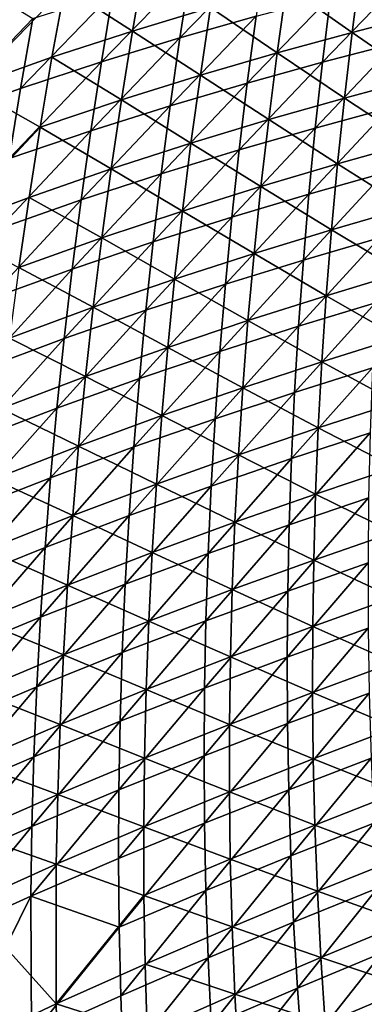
# Model space of a CAD drawing. Header units: metres. Extents: x -1 to 1402, y -1402 to 1.
# Tile 117 of 256: x 91 to 129, y -846 to -737. Entities that reach past the tile are written whole.
import ezdxf

# ---------------------------------------------------------------- set-up
doc = ezdxf.new("R2010")
doc.units = ezdxf.units.M

msp = doc.modelspace()

# ---------------------------------------------------------------- linework, layer by layer
at = {"layer": 'None0'}
for points in [[(88.104126, -729.069641, -59.32037), (85.038193, -744.671326, -59.282196), (95.574867, -733.746155, -86.790581)], [(108.240921, -739.279724, -142.800064), (117.699272, -729.56543, -170.532364), (116.63652, -736.906372, -170.505981)], [(108.240921, -739.279724, -142.800064), (109.399361, -731.819275, -142.823044), (117.699272, -729.56543, -170.532364)], [(95.574867, -733.746155, -86.790581), (103.032051, -738.535767, -114.328415), (104.339249, -730.974854, -114.358795)], [(104.339249, -730.974854, -114.358795), (103.032051, -738.535767, -114.328415), (111.62635, -735.942261, -141.965866)], [(128.124756, -731.473816, -197.486679), (119.983597, -733.603333, -169.686249), (127.193344, -738.692383, -197.446152)], [(135.236023, -736.612488, -225.317642), (128.124756, -731.473816, -197.486679), (127.193344, -738.692383, -197.446152)], [(81.547371, -748.130066, -60.175781), (84.498627, -732.486694, -60.190365), (92.061409, -737.13916, -87.650429)], [(99.609642, -741.909973, -115.17923), (100.861603, -734.327881, -115.197845), (109.399361, -731.819275, -142.823044)], [(99.609642, -741.909973, -115.17923), (109.399361, -731.819275, -142.823044), (108.240921, -739.279724, -142.800064)], [(85.038193, -744.671326, -59.282196), (94.175934, -741.430603, -86.765419), (95.574867, -733.746155, -86.790581)], [(95.574867, -733.746155, -86.790581), (94.175934, -741.430603, -86.765419), (103.032051, -738.535767, -114.328415)], [(118.955017, -740.939331, -169.648148), (119.983597, -733.603333, -169.686249), (111.62635, -735.942261, -141.965866)], [(127.193344, -738.692383, -197.446152), (119.983597, -733.603333, -169.686249), (118.955017, -740.939331, -169.648148)], [(123.938141, -741.98175, -198.26358), (124.816887, -734.74469, -198.292282), (132.801559, -732.749878, -226.151535)], [(123.938141, -741.98175, -198.26358), (132.801559, -732.749878, -226.151535), (132.020309, -739.870605, -226.121307)], [(90.718651, -744.845032, -87.637047), (100.861603, -734.327881, -115.197845), (99.609642, -741.909973, -115.17923)], [(90.718651, -744.845032, -87.637047), (92.061409, -737.13916, -87.650429), (100.861603, -734.327881, -115.197845)], [(115.661346, -744.262146, -170.479752), (124.816887, -734.74469, -198.292282), (123.938141, -741.98175, -198.26358)], [(115.661346, -744.262146, -170.479752), (116.63652, -736.906372, -170.505981), (124.816887, -734.74469, -198.292282)], [(111.62635, -735.942261, -141.965866), (103.032051, -738.535767, -114.328415), (110.502228, -743.39801, -141.931152)], [(110.502228, -743.39801, -141.931152), (118.955017, -740.939331, -169.648148), (111.62635, -735.942261, -141.965866)], [(107.170967, -746.756287, -142.777222), (108.240921, -739.279724, -142.800064), (116.63652, -736.906372, -170.505981)], [(107.170967, -746.756287, -142.777222), (116.63652, -736.906372, -170.505981), (115.661346, -744.262146, -170.479752)], [(135.236023, -736.612488, -225.317642), (127.193344, -738.692383, -197.446152), (134.489609, -743.726563, -225.275726)], [(90.718651, -744.845032, -87.637047), (81.547371, -748.130066, -60.175781), (92.061409, -737.13916, -87.650429)], [(94.175934, -741.430603, -86.765419), (101.81459, -746.113586, -114.29805), (103.032051, -738.535767, -114.328415)], [(103.032051, -738.535767, -114.328415), (101.81459, -746.113586, -114.29805), (110.502228, -743.39801, -141.931152)], [(127.193344, -738.692383, -197.446152), (118.955017, -740.939331, -169.648148), (126.349655, -745.922974, -197.405731)], [(134.489609, -743.726563, -225.275726), (127.193344, -738.692383, -197.446152), (126.349655, -745.922974, -197.405731)], [(98.447174, -749.509277, -115.160713), (108.240921, -739.279724, -142.800064), (107.170967, -746.756287, -142.777222)], [(98.447174, -749.509277, -115.160713), (99.609642, -741.909973, -115.17923), (108.240921, -739.279724, -142.800064)], [(123.146896, -749.230713, -198.235062), (132.020309, -739.870605, -226.121307), (131.325653, -747.001587, -226.091248)], [(123.146896, -749.230713, -198.235062), (123.938141, -741.98175, -198.26358), (132.020309, -739.870605, -226.121307)], [(118.955017, -740.939331, -169.648148), (110.502228, -743.39801, -141.931152), (118.015114, -748.288818, -169.610138)], [(126.349655, -745.922974, -197.405731), (118.955017, -740.939331, -169.648148), (118.015114, -748.288818, -169.610138)], [(85.038193, -744.671326, -59.282196), (92.867859, -749.132751, -86.74025), (94.175934, -741.430603, -86.765419)], [(89.466492, -752.56897, -87.623749), (90.718651, -744.845032, -87.637047), (99.609642, -741.909973, -115.17923)], [(89.466492, -752.56897, -87.623749), (99.609642, -741.909973, -115.17923), (98.447174, -749.509277, -115.160713)], [(92.867859, -749.132751, -86.74025), (101.81459, -746.113586, -114.29805), (94.175934, -741.430603, -86.765419)], [(114.774597, -751.631226, -170.453674), (115.661346, -744.262146, -170.479752), (123.938141, -741.98175, -198.26358)], [(114.774597, -751.631226, -170.453674), (123.938141, -741.98175, -198.26358), (123.146896, -749.230713, -198.235062)], [(110.502228, -743.39801, -141.931152), (101.81459, -746.113586, -114.29805), (109.467789, -750.86853, -141.896484)], [(118.015114, -748.288818, -169.610138), (110.502228, -743.39801, -141.931152), (109.467789, -750.86853, -141.896484)], [(106.190445, -754.247375, -142.754517), (115.661346, -744.262146, -170.479752), (114.774597, -751.631226, -170.453674)], [(106.190445, -754.247375, -142.754517), (107.170967, -746.756287, -142.777222), (115.661346, -744.262146, -170.479752)], [(133.83078, -750.850098, -225.233948), (134.489609, -743.726563, -225.275726), (126.349655, -745.922974, -197.405731)], [(81.547371, -748.130066, -60.175781), (90.718651, -744.845032, -87.637047), (89.466492, -752.56897, -87.623749)], [(85.038193, -744.671326, -59.282196), (82.340744, -760.345886, -59.243969), (92.867859, -749.132751, -86.74025)], [(101.81459, -746.113586, -114.29805), (92.867859, -749.132751, -86.74025), (100.687912, -753.707275, -114.2677)], [(97.375206, -757.124207, -115.142303), (98.447174, -749.509277, -115.160713), (107.170967, -746.756287, -142.777222)], [(97.375206, -757.124207, -115.142303), (107.170967, -746.756287, -142.777222), (106.190445, -754.247375, -142.754517)], [(109.467789, -750.86853, -141.896484), (101.81459, -746.113586, -114.29805), (100.687912, -753.707275, -114.2677)], [(126.349655, -745.922974, -197.405731), (118.015114, -748.288818, -169.610138), (125.594528, -753.164673, -197.365433)], [(126.349655, -745.922974, -197.405731), (125.594528, -753.164673, -197.365433), (133.83078, -750.850098, -225.233948)], [(122.443916, -756.490112, -198.206726), (123.146896, -749.230713, -198.235062), (131.325653, -747.001587, -226.091248)], [(122.443916, -756.490112, -198.206726), (131.325653, -747.001587, -226.091248), (130.718292, -754.141479, -226.061386)], [(117.164795, -755.650818, -169.57222), (118.015114, -748.288818, -169.610138), (109.467789, -750.86853, -141.896484)], [(125.594528, -753.164673, -197.365433), (118.015114, -748.288818, -169.610138), (117.164795, -755.650818, -169.57222)], [(92.867859, -749.132751, -86.74025), (82.340744, -760.345886, -59.243969), (91.651756, -756.851563, -86.715073)], [(88.306007, -760.309326, -87.610535), (98.447174, -749.509277, -115.160713), (97.375206, -757.124207, -115.142303)], [(88.306007, -760.309326, -87.610535), (89.466492, -752.56897, -87.623749), (98.447174, -749.509277, -115.160713)], [(100.687912, -753.707275, -114.2677), (92.867859, -749.132751, -86.74025), (91.651756, -756.851563, -86.715073)], [(113.977135, -759.012085, -170.427765), (123.146896, -749.230713, -198.235062), (122.443916, -756.490112, -198.206726)], [(113.977135, -759.012085, -170.427765), (114.774597, -751.631226, -170.453674), (123.146896, -749.230713, -198.235062)], [(108.52401, -758.352905, -141.861908), (109.467789, -750.86853, -141.896484), (100.687912, -753.707275, -114.2677)], [(117.164795, -755.650818, -169.57222), (109.467789, -750.86853, -141.896484), (108.52401, -758.352905, -141.861908)], [(125.594528, -753.164673, -197.365433), (133.260269, -757.982239, -225.192322), (133.83078, -750.850098, -225.233948)], [(105.300278, -761.751526, -142.731964), (106.190445, -754.247375, -142.754517), (114.774597, -751.631226, -170.453674)], [(105.300278, -761.751526, -142.731964), (114.774597, -751.631226, -170.453674), (113.977135, -759.012085, -170.427765)], [(124.92878, -760.416504, -197.325256), (125.594528, -753.164673, -197.365433), (117.164795, -755.650818, -169.57222)], [(133.260269, -757.982239, -225.192322), (125.594528, -753.164673, -197.365433), (124.92878, -760.416504, -197.325256)], [(99.653046, -761.315796, -114.237381), (100.687912, -753.707275, -114.2677), (91.651756, -756.851563, -86.715073)], [(96.394745, -764.753174, -115.124008), (106.190445, -754.247375, -142.754517), (105.300278, -761.751526, -142.731964)], [(96.394745, -764.753174, -115.124008), (97.375206, -757.124207, -115.142303), (106.190445, -754.247375, -142.754517)], [(108.52401, -758.352905, -141.861908), (100.687912, -753.707275, -114.2677), (99.653046, -761.315796, -114.237381)], [(121.829964, -763.758484, -198.178589), (130.718292, -754.141479, -226.061386), (130.198898, -761.28894, -226.031738)], [(121.829964, -763.758484, -198.178589), (122.443916, -756.490112, -198.206726), (130.718292, -754.141479, -226.061386)], [(116.404953, -763.024414, -169.534424), (117.164795, -755.650818, -169.57222), (108.52401, -758.352905, -141.861908)], [(113.269814, -766.40332, -170.402039), (113.977135, -759.012085, -170.427765), (122.443916, -756.490112, -198.206726)], [(113.269814, -766.40332, -170.402039), (122.443916, -756.490112, -198.206726), (121.829964, -763.758484, -198.178589)], [(124.92878, -760.416504, -197.325256), (117.164795, -755.650818, -169.57222), (116.404953, -763.024414, -169.534424)], [(91.651756, -756.851563, -86.715073), (82.340744, -760.345886, -59.243969), (90.528725, -764.585999, -86.689911)], [(87.238281, -768.064514, -87.597412), (88.306007, -760.309326, -87.610535), (97.375206, -757.124207, -115.142303)], [(87.238281, -768.064514, -87.597412), (97.375206, -757.124207, -115.142303), (96.394745, -764.753174, -115.124008)], [(91.651756, -756.851563, -86.715073), (90.528725, -764.585999, -86.689911), (99.653046, -761.315796, -114.237381)], [(107.671867, -765.850037, -141.827408), (108.52401, -758.352905, -141.861908), (99.653046, -761.315796, -114.237381)], [(116.404953, -763.024414, -169.534424), (108.52401, -758.352905, -141.861908), (107.671867, -765.850037, -141.827408)], [(132.778824, -765.121887, -225.150864), (133.260269, -757.982239, -225.192322), (124.92878, -760.416504, -197.325256)], [(104.501411, -769.267212, -142.709564), (113.977135, -759.012085, -170.427765), (113.269814, -766.40332, -170.402039)], [(104.501411, -769.267212, -142.709564), (105.300278, -761.751526, -142.731964), (113.977135, -759.012085, -170.427765)], [(124.353241, -767.677368, -197.285248), (124.92878, -760.416504, -197.325256), (116.404953, -763.024414, -169.534424)], [(132.778824, -765.121887, -225.150864), (124.92878, -760.416504, -197.325256), (124.353241, -767.677368, -197.285248)], [(90.528725, -764.585999, -86.689911), (98.711037, -768.93811, -114.207115), (99.653046, -761.315796, -114.237381)], [(95.506805, -772.394714, -115.105827), (96.394745, -764.753174, -115.124008), (105.300278, -761.751526, -142.731964)], [(95.506805, -772.394714, -115.105827), (105.300278, -761.751526, -142.731964), (104.501411, -769.267212, -142.709564)], [(99.653046, -761.315796, -114.237381), (98.711037, -768.93811, -114.207115), (107.671867, -765.850037, -141.827408)], [(121.305809, -771.034546, -198.150635), (121.829964, -763.758484, -198.178589), (130.198898, -761.28894, -226.031738)], [(121.305809, -771.034546, -198.150635), (130.198898, -761.28894, -226.031738), (129.768158, -768.442627, -226.002289)], [(115.736496, -770.408447, -169.496765), (116.404953, -763.024414, -169.534424), (107.671867, -765.850037, -141.827408)], [(124.353241, -767.677368, -197.285248), (116.404953, -763.024414, -169.534424), (115.736496, -770.408447, -169.496765)], [(112.653481, -773.803467, -170.376511), (121.829964, -763.758484, -198.178589), (121.305809, -771.034546, -198.150635)], [(112.653481, -773.803467, -170.376511), (113.269814, -766.40332, -170.402039), (121.829964, -763.758484, -198.178589)], [(86.264389, -775.832886, -87.584381), (96.394745, -764.753174, -115.124008), (95.506805, -772.394714, -115.105827)], [(86.264389, -775.832886, -87.584381), (87.238281, -768.064514, -87.597412), (96.394745, -764.753174, -115.124008)], [(98.711037, -768.93811, -114.207115), (90.528725, -764.585999, -86.689911), (89.499855, -772.334961, -86.66478)], [(132.387207, -772.267944, -225.109589), (132.778824, -765.121887, -225.150864), (124.353241, -767.677368, -197.285248)], [(98.711037, -768.93811, -114.207115), (106.912346, -773.358887, -141.793015), (107.671867, -765.850037, -141.827408)], [(107.671867, -765.850037, -141.827408), (106.912346, -773.358887, -141.793015), (115.736496, -770.408447, -169.496765)], [(103.794777, -776.792969, -142.687317), (104.501411, -769.267212, -142.709564), (113.269814, -766.40332, -170.402039)], [(103.794777, -776.792969, -142.687317), (113.269814, -766.40332, -170.402039), (112.653481, -773.803467, -170.376511)], [(123.868752, -774.946167, -197.245407), (124.353241, -767.677368, -197.285248), (115.736496, -770.408447, -169.496765)], [(120.872223, -778.316711, -198.12291), (129.768158, -768.442627, -226.002289), (129.426727, -775.601074, -225.973068)], [(120.872223, -778.316711, -198.12291), (121.305809, -771.034546, -198.150635), (129.768158, -768.442627, -226.002289)], [(132.387207, -772.267944, -225.109589), (124.353241, -767.677368, -197.285248), (123.868752, -774.946167, -197.245407)], [(97.86293, -776.57312, -114.17691), (98.711037, -768.93811, -114.207115), (89.499855, -772.334961, -86.66478)], [(94.712402, -780.04718, -115.087776), (104.501411, -769.267212, -142.709564), (103.794777, -776.792969, -142.687317)], [(94.712402, -780.04718, -115.087776), (95.506805, -772.394714, -115.105827), (104.501411, -769.267212, -142.709564)], [(106.912346, -773.358887, -141.793015), (98.711037, -768.93811, -114.207115), (97.86293, -776.57312, -114.17691)], [(106.912346, -773.358887, -141.793015), (115.160362, -777.801758, -169.459259), (115.736496, -770.408447, -169.496765)], [(115.736496, -770.408447, -169.496765), (115.160362, -777.801758, -169.459259), (123.868752, -774.946167, -197.245407)], [(112.12899, -781.21106, -170.351166), (112.653481, -773.803467, -170.376511), (121.305809, -771.034546, -198.150635)], [(112.12899, -781.21106, -170.351166), (121.305809, -771.034546, -198.150635), (120.872223, -778.316711, -198.12291)], [(85.385399, -783.612854, -87.571442), (86.264389, -775.832886, -87.584381), (95.506805, -772.394714, -115.105827)], [(85.385399, -783.612854, -87.571442), (95.506805, -772.394714, -115.105827), (94.712402, -780.04718, -115.087776)], [(89.499855, -772.334961, -86.66478), (88.566277, -780.097412, -86.639679), (97.86293, -776.57312, -114.17691)], [(132.086166, -779.419189, -225.068512), (132.387207, -772.267944, -225.109589), (123.868752, -774.946167, -197.245407)], [(106.246452, -780.878174, -141.758743), (106.912346, -773.358887, -141.793015), (97.86293, -776.57312, -114.17691)], [(103.181305, -784.327271, -142.665253), (112.653481, -773.803467, -170.376511), (112.12899, -781.21106, -170.351166)], [(103.181305, -784.327271, -142.665253), (103.794777, -776.792969, -142.687317), (112.653481, -773.803467, -170.376511)], [(115.160362, -777.801758, -169.459259), (106.912346, -773.358887, -141.793015), (106.246452, -780.878174, -141.758743)], [(115.160362, -777.801758, -169.459259), (123.476158, -782.221619, -197.205765), (123.868752, -774.946167, -197.245407)], [(123.868752, -774.946167, -197.245407), (123.476158, -782.221619, -197.205765), (132.086166, -779.419189, -225.068512)], [(129.426727, -775.601074, -225.973068), (129.175293, -782.763, -225.944077), (120.529976, -785.603699, -198.095413)], [(120.529976, -785.603699, -198.095413), (120.872223, -778.316711, -198.12291), (129.426727, -775.601074, -225.973068)], [(88.566277, -780.097412, -86.639679), (97.109818, -784.219543, -114.146782), (97.86293, -776.57312, -114.17691)], [(94.012527, -787.709045, -115.069862), (94.712402, -780.04718, -115.087776), (103.794777, -776.792969, -142.687317)], [(94.012527, -787.709045, -115.069862), (103.794777, -776.792969, -142.687317), (103.181305, -784.327271, -142.665253)], [(97.86293, -776.57312, -114.17691), (97.109818, -784.219543, -114.146782), (106.246452, -780.878174, -141.758743)], [(114.677467, -785.203064, -169.421921), (115.160362, -777.801758, -169.459259), (106.246452, -780.878174, -141.758743)], [(123.476158, -782.221619, -197.205765), (115.160362, -777.801758, -169.459259), (114.677467, -785.203064, -169.421921)], [(111.697197, -788.624634, -170.326035), (120.872223, -778.316711, -198.12291), (120.529976, -785.603699, -198.095413)], [(111.697197, -788.624634, -170.326035), (112.12899, -781.21106, -170.351166), (120.872223, -778.316711, -198.12291)], [(84.602394, -791.402893, -87.558617), (94.712402, -780.04718, -115.087776), (94.012527, -787.709045, -115.069862)], [(84.602394, -791.402893, -87.558617), (85.385399, -783.612854, -87.571442), (94.712402, -780.04718, -115.087776)], [(88.566277, -780.097412, -86.639679), (87.729118, -787.871887, -86.614632), (97.109818, -784.219543, -114.146782)], [(123.476158, -782.221619, -197.205765), (131.87645, -786.574524, -225.027679), (132.086166, -779.419189, -225.068512)], [(97.109818, -784.219543, -114.146782), (105.675179, -788.406616, -141.724609), (106.246452, -780.878174, -141.758743)], [(102.661934, -791.86853, -142.643372), (103.181305, -784.327271, -142.665253), (112.12899, -781.21106, -170.351166)], [(102.661934, -791.86853, -142.643372), (112.12899, -781.21106, -170.351166), (111.697197, -788.624634, -170.326035)], [(106.246452, -780.878174, -141.758743), (105.675179, -788.406616, -141.724609), (114.677467, -785.203064, -169.421921)], [(123.1763, -789.502563, -197.166321), (123.476158, -782.221619, -197.205765), (114.677467, -785.203064, -169.421921)], [(131.87645, -786.574524, -225.027679), (123.476158, -782.221619, -197.205765), (123.1763, -789.502563, -197.166321)], [(129.175293, -782.763, -225.944077), (120.279823, -792.894043, -198.068146), (120.529976, -785.603699, -198.095413)], [(129.175293, -782.763, -225.944077), (129.014542, -789.927002, -225.915344), (120.279823, -792.894043, -198.068146)], [(87.729118, -787.871887, -86.614632), (96.452774, -791.876099, -114.116745), (97.109818, -784.219543, -114.146782)], [(93.408211, -795.378784, -115.052094), (103.181305, -784.327271, -142.665253), (102.661934, -791.86853, -142.643372)], [(93.408211, -795.378784, -115.052094), (94.012527, -787.709045, -115.069862), (103.181305, -784.327271, -142.665253)], [(97.109818, -784.219543, -114.146782), (96.452774, -791.876099, -114.116745), (105.675179, -788.406616, -141.724609)], [(105.675179, -788.406616, -141.724609), (114.288742, -792.611145, -169.384781), (114.677467, -785.203064, -169.421921)], [(120.529976, -785.603699, -198.095413), (120.279823, -792.894043, -198.068146), (111.358963, -796.042786, -170.301132)], [(111.358963, -796.042786, -170.301132), (111.697197, -788.624634, -170.326035), (120.529976, -785.603699, -198.095413)], [(114.677467, -785.203064, -169.421921), (114.288742, -792.611145, -169.384781), (123.1763, -789.502563, -197.166321)], [(131.75882, -793.732727, -224.987076), (131.87645, -786.574524, -225.027679), (123.1763, -789.502563, -197.166321)], [(83.916451, -799.201355, -87.545898), (84.602394, -791.402893, -87.558617), (94.012527, -787.709045, -115.069862)], [(83.916451, -799.201355, -87.545898), (94.012527, -787.709045, -115.069862), (93.408211, -795.378784, -115.052094)], [(87.729118, -787.871887, -86.614632), (86.98954, -795.657166, -86.589645), (96.452774, -791.876099, -114.116745)], [(96.452774, -791.876099, -114.116745), (105.199554, -795.942993, -141.690628), (105.675179, -788.406616, -141.724609)], [(102.237595, -799.415344, -142.621674), (111.697197, -788.624634, -170.326035), (111.358963, -796.042786, -170.301132)], [(102.237595, -799.415344, -142.621674), (102.661934, -791.86853, -142.643372), (111.697197, -788.624634, -170.326035)], [(105.675179, -788.406616, -141.724609), (105.199554, -795.942993, -141.690628), (114.288742, -792.611145, -169.384781)], [(114.288742, -792.611145, -169.384781), (122.970024, -796.78772, -197.127121), (123.1763, -789.502563, -197.166321)], [(129.014542, -789.927002, -225.915344), (128.945145, -797.091736, -225.886871), (120.122536, -800.18634, -198.041138)], [(129.014542, -789.927002, -225.915344), (120.122536, -800.18634, -198.041138), (120.279823, -792.894043, -198.068146)], [(123.1763, -789.502563, -197.166321), (122.970024, -796.78772, -197.127121), (131.75882, -793.732727, -224.987076)], [(86.98954, -795.657166, -86.589645), (95.892876, -799.541443, -114.086815), (96.452774, -791.876099, -114.116745)], [(92.900444, -803.05481, -115.03447), (93.408211, -795.378784, -115.052094), (102.661934, -791.86853, -142.643372)], [(92.900444, -803.05481, -115.03447), (102.661934, -791.86853, -142.643372), (102.237595, -799.415344, -142.621674)], [(96.452774, -791.876099, -114.116745), (95.892876, -799.541443, -114.086815), (105.199554, -795.942993, -141.690628)], [(105.199554, -795.942993, -141.690628), (113.995117, -800.024719, -169.347839), (114.288742, -792.611145, -169.384781)], [(120.279823, -792.894043, -198.068146), (111.115128, -803.463928, -170.276443), (111.358963, -796.042786, -170.301132)], [(120.279823, -792.894043, -198.068146), (120.122536, -800.18634, -198.041138), (111.115128, -803.463928, -170.276443)], [(114.288742, -792.611145, -169.384781), (113.995117, -800.024719, -169.347839), (122.970024, -796.78772, -197.127121)], [(122.970024, -796.78772, -197.127121), (131.734039, -800.892578, -224.946747), (131.75882, -793.732727, -224.987076)], [(83.328636, -807.006653, -87.533295), (93.408211, -795.378784, -115.052094), (92.900444, -803.05481, -115.03447)], [(83.328636, -807.006653, -87.533295), (83.916451, -799.201355, -87.545898), (93.408211, -795.378784, -115.052094)], [(86.98954, -795.657166, -86.589645), (86.348679, -803.451904, -86.564728), (95.892876, -799.541443, -114.086815)], [(95.892876, -799.541443, -114.086815), (104.820572, -803.485962, -141.656815), (105.199554, -795.942993, -141.690628)], [(111.358963, -796.042786, -170.301132), (111.115128, -803.463928, -170.276443), (101.909225, -806.966125, -142.600174)], [(101.909225, -806.966125, -142.600174), (102.237595, -799.415344, -142.621674), (111.358963, -796.042786, -170.301132)], [(105.199554, -795.942993, -141.690628), (104.820572, -803.485962, -141.656815), (113.995117, -800.024719, -169.347839)], [(113.995117, -800.024719, -169.347839), (122.858162, -804.075989, -197.088165), (122.970024, -796.78772, -197.127121)], [(128.945145, -797.091736, -225.886871), (120.058891, -807.479187, -198.014374), (120.122536, -800.18634, -198.041138)], [(120.058891, -807.479187, -198.014374), (128.945145, -797.091736, -225.886871), (128.967789, -804.255859, -225.858658)], [(122.970024, -796.78772, -197.127121), (122.858162, -804.075989, -197.088165), (131.734039, -800.892578, -224.946747)], [(86.348679, -803.451904, -86.564728), (95.431213, -807.214294, -114.057007), (95.892876, -799.541443, -114.086815)], [(92.49025, -810.735535, -115.016998), (102.237595, -799.415344, -142.621674), (101.909225, -806.966125, -142.600174)], [(92.49025, -810.735535, -115.016998), (92.900444, -803.05481, -115.03447), (102.237595, -799.415344, -142.621674)], [(95.892876, -799.541443, -114.086815), (95.431213, -807.214294, -114.057007), (104.820572, -803.485962, -141.656815)], [(104.820572, -803.485962, -141.656815), (113.797516, -807.442627, -169.311127), (113.995117, -800.024719, -169.347839)], [(120.122536, -800.18634, -198.041138), (120.058891, -807.479187, -198.014374), (110.966553, -810.886658, -170.252014)], [(120.122536, -800.18634, -198.041138), (110.966553, -810.886658, -170.252014), (111.115128, -803.463928, -170.276443)], [(113.995117, -800.024719, -169.347839), (113.797516, -807.442627, -169.311127), (122.858162, -804.075989, -197.088165)], [(122.858162, -804.075989, -197.088165), (131.802841, -808.052979, -224.906693), (131.734039, -800.892578, -224.946747)], [(82.840034, -814.8172, -87.520805), (83.328636, -807.006653, -87.533295), (92.900444, -803.05481, -115.03447)], [(82.840034, -814.8172, -87.520805), (92.900444, -803.05481, -115.03447), (92.49025, -810.735535, -115.016998)], [(86.348679, -803.451904, -86.564728), (85.807686, -811.254639, -86.539909), (95.431213, -807.214294, -114.057007)], [(95.431213, -807.214294, -114.057007), (104.539246, -811.034241, -141.623184), (104.820572, -803.485962, -141.656815)], [(111.115128, -803.463928, -170.276443), (101.677765, -814.519409, -142.578888), (101.909225, -806.966125, -142.600174)], [(111.115128, -803.463928, -170.276443), (110.966553, -810.886658, -170.252014), (101.677765, -814.519409, -142.578888)], [(104.820572, -803.485962, -141.656815), (104.539246, -811.034241, -141.623184), (113.797516, -807.442627, -169.311127)], [(113.797516, -807.442627, -169.311127), (122.841568, -811.366089, -197.049469), (122.858162, -804.075989, -197.088165)], [(122.858162, -804.075989, -197.088165), (122.841568, -811.366089, -197.049469), (131.802841, -808.052979, -224.906693)], [(120.089645, -814.771179, -197.987885), (120.058891, -807.479187, -198.014374), (128.967789, -804.255859, -225.858658)], [(120.089645, -814.771179, -197.987885), (128.967789, -804.255859, -225.858658), (129.08313, -811.41803, -225.830734)], [(85.807686, -811.254639, -86.539909), (95.068863, -814.89325, -114.027336), (95.431213, -807.214294, -114.057007)], [(101.909225, -806.966125, -142.600174), (101.677765, -814.519409, -142.578888), (92.178635, -818.419495, -114.999695)], [(92.178635, -818.419495, -114.999695), (92.49025, -810.735535, -115.016998), (101.909225, -806.966125, -142.600174)], [(95.431213, -807.214294, -114.057007), (95.068863, -814.89325, -114.027336), (104.539246, -811.034241, -141.623184)], [(104.539246, -811.034241, -141.623184), (113.696869, -814.863586, -169.274643), (113.797516, -807.442627, -169.311127)], [(120.058891, -807.479187, -198.014374), (110.914093, -818.309509, -170.227814), (110.966553, -810.886658, -170.252014)], [(110.914093, -818.309509, -170.227814), (120.058891, -807.479187, -198.014374), (120.089645, -814.771179, -197.987885)], [(113.797516, -807.442627, -169.311127), (113.696869, -814.863586, -169.274643), (122.841568, -811.366089, -197.049469)], [(122.841568, -811.366089, -197.049469), (131.965988, -815.212769, -224.866959), (131.802841, -808.052979, -224.906693)], [(82.451714, -822.631348, -87.508446), (92.49025, -810.735535, -115.016998), (92.178635, -818.419495, -114.999695)], [(82.451714, -822.631348, -87.508446), (82.840034, -814.8172, -87.520805), (92.49025, -810.735535, -115.016998)], [(85.807686, -811.254639, -86.539909), (85.367714, -819.064148, -86.51519), (95.068863, -814.89325, -114.027336)], [(95.068863, -814.89325, -114.027336), (104.356583, -818.586609, -141.589767), (104.539246, -811.034241, -141.623184)], [(110.966553, -810.886658, -170.252014), (110.914093, -818.309509, -170.227814), (101.544144, -822.073669, -142.557816)], [(110.966553, -810.886658, -170.252014), (101.544144, -822.073669, -142.557816), (101.677765, -814.519409, -142.578888)], [(104.539246, -811.034241, -141.623184), (104.356583, -818.586609, -141.589767), (113.696869, -814.863586, -169.274643)], [(113.696869, -814.863586, -169.274643), (122.921082, -818.656799, -197.011063), (122.841568, -811.366089, -197.049469)], [(120.215569, -822.060852, -197.961685), (120.089645, -814.771179, -197.987885), (129.08313, -811.41803, -225.830734)], [(129.08313, -811.41803, -225.830734), (129.291855, -818.576782, -225.803116), (120.215569, -822.060852, -197.961685)], [(122.841568, -811.366089, -197.049469), (122.921082, -818.656799, -197.011063), (131.965988, -815.212769, -224.866959)], [(85.367714, -819.064148, -86.51519), (94.8069, -822.577148, -113.997826), (95.068863, -814.89325, -114.027336)], [(101.677765, -814.519409, -142.578888), (91.966606, -826.105042, -114.982559), (92.178635, -818.419495, -114.999695)], [(101.677765, -814.519409, -142.578888), (101.544144, -822.073669, -142.557816), (91.966606, -826.105042, -114.982559)], [(95.068863, -814.89325, -114.027336), (94.8069, -822.577148, -113.997826), (104.356583, -818.586609, -141.589767)], [(104.356583, -818.586609, -141.589767), (113.694107, -822.286316, -169.238434), (113.696869, -814.863586, -169.274643)], [(110.958595, -825.731018, -170.203888), (110.914093, -818.309509, -170.227814), (120.089645, -814.771179, -197.987885)], [(110.958595, -825.731018, -170.203888), (120.089645, -814.771179, -197.987885), (120.215569, -822.060852, -197.961685)], [(113.696869, -814.863586, -169.274643), (113.694107, -822.286316, -169.238434), (122.921082, -818.656799, -197.011063)], [(122.921082, -818.656799, -197.011063), (132.224228, -822.370667, -224.827545), (131.965988, -815.212769, -224.866959)], [(110.914093, -818.309509, -170.227814), (101.5093, -829.62738, -142.536972), (101.544144, -822.073669, -142.557816)], [(101.5093, -829.62738, -142.536972), (110.914093, -818.309509, -170.227814), (110.958595, -825.731018, -170.203888)], [(92.178635, -818.419495, -114.999695), (91.966606, -826.105042, -114.982559), (82.164764, -830.447571, -87.496208)], [(82.164764, -830.447571, -87.496208), (82.451714, -822.631348, -87.508446), (92.178635, -818.419495, -114.999695)], [(85.367714, -819.064148, -86.51519), (85.029907, -826.878967, -86.490585), (94.8069, -822.577148, -113.997826)], [(94.8069, -822.577148, -113.997826), (104.27359, -826.141785, -141.556564), (104.356583, -818.586609, -141.589767)], [(104.356583, -818.586609, -141.589767), (104.27359, -826.141785, -141.556564), (113.694107, -822.286316, -169.238434)], [(113.694107, -822.286316, -169.238434), (123.097527, -825.94696, -196.972961), (122.921082, -818.656799, -197.011063)], [(129.291855, -818.576782, -225.803116), (120.437431, -829.346863, -197.93576), (120.215569, -822.060852, -197.961685)], [(129.291855, -818.576782, -225.803116), (129.59465, -825.730835, -225.775787), (120.437431, -829.346863, -197.93576)], [(122.921082, -818.656799, -197.011063), (123.097527, -825.94696, -196.972961), (132.224228, -822.370667, -224.827545)], [(85.029907, -826.878967, -86.490585), (94.646423, -830.264526, -113.968475), (94.8069, -822.577148, -113.997826)], [(101.544144, -822.073669, -142.557816), (101.5093, -829.62738, -142.536972), (91.855171, -833.790649, -114.965607)], [(101.544144, -822.073669, -142.557816), (91.855171, -833.790649, -114.965607), (91.966606, -826.105042, -114.982559)], [(94.8069, -822.577148, -113.997826), (94.646423, -830.264526, -113.968475), (104.27359, -826.141785, -141.556564)], [(104.27359, -826.141785, -141.556564), (113.790138, -829.709534, -169.202515), (113.694107, -822.286316, -169.238434)], [(111.100922, -833.14978, -170.180222), (110.958595, -825.731018, -170.203888), (120.215569, -822.060852, -197.961685)], [(120.215569, -822.060852, -197.961685), (120.437431, -829.346863, -197.93576), (111.100922, -833.14978, -170.180222)], [(113.694107, -822.286316, -169.238434), (113.790138, -829.709534, -169.202515), (123.097527, -825.94696, -196.972961)], [(123.097527, -825.94696, -196.972961), (132.578247, -829.52533, -224.788467), (132.224228, -822.370667, -224.827545)], [(101.574165, -837.179077, -142.516357), (101.5093, -829.62738, -142.536972), (110.958595, -825.731018, -170.203888)], [(101.574165, -837.179077, -142.516357), (110.958595, -825.731018, -170.203888), (111.100922, -833.14978, -170.180222)], [(129.59465, -825.730835, -225.775787), (120.755997, -836.627686, -197.910156), (120.437431, -829.346863, -197.93576)], [(129.59465, -825.730835, -225.775787), (129.992188, -832.878784, -225.748795), (120.755997, -836.627686, -197.910156)], [(91.966606, -826.105042, -114.982559), (81.980247, -838.26416, -87.484108), (82.164764, -830.447571, -87.496208)], [(91.966606, -826.105042, -114.982559), (91.855171, -833.790649, -114.965607), (81.980247, -838.26416, -87.484108)], [(85.029907, -826.878967, -86.490585), (84.79541, -834.697876, -86.46611), (94.646423, -830.264526, -113.968475)], [(94.646423, -830.264526, -113.968475), (104.29126, -833.698364, -141.523605), (104.27359, -826.141785, -141.556564)], [(104.27359, -826.141785, -141.556564), (104.29126, -833.698364, -141.523605), (113.790138, -829.709534, -169.202515)], [(113.790138, -829.709534, -169.202515), (123.371704, -833.235046, -196.935196), (123.097527, -825.94696, -196.972961)], [(123.097527, -825.94696, -196.972961), (123.371704, -833.235046, -196.935196), (132.578247, -829.52533, -224.788467)], [(84.79541, -834.697876, -86.46611), (94.63414, -845.644165, -113.910347), (94.646423, -830.264526, -113.968475)], [(101.5093, -829.62738, -142.536972), (101.574165, -837.179077, -142.516357), (91.855171, -833.790649, -114.965607)], [(94.646423, -830.264526, -113.968475), (94.63414, -845.644165, -113.910347), (104.29126, -833.698364, -141.523605)], [(104.29126, -833.698364, -141.523605), (113.985847, -837.131775, -169.166885), (113.790138, -829.709534, -169.202515)], [(120.437431, -829.346863, -197.93576), (111.341927, -840.56427, -170.156845), (111.100922, -833.14978, -170.180222)], [(120.437431, -829.346863, -197.93576), (120.755997, -836.627686, -197.910156), (111.341927, -840.56427, -170.156845)], [(113.790138, -829.709534, -169.202515), (113.985847, -837.131775, -169.166885), (123.371704, -833.235046, -196.935196)], [(123.371704, -833.235046, -196.935196), (133.028778, -836.675415, -224.749756), (132.578247, -829.52533, -224.788467)], [(101.73967, -844.727173, -142.495987), (101.574165, -837.179077, -142.516357), (111.100922, -833.14978, -170.180222)], [(111.100922, -833.14978, -170.180222), (111.341927, -840.56427, -170.156845), (101.73967, -844.727173, -142.495987)], [(113.985847, -837.131775, -169.166885), (123.744415, -840.519653, -196.897766), (123.371704, -833.235046, -196.935196)], [(120.755997, -836.627686, -197.910156), (129.992188, -832.878784, -225.748795), (121.172035, -843.902039, -197.884857)], [(121.172035, -843.902039, -197.884857), (129.992188, -832.878784, -225.748795), (130.485138, -840.019348, -225.722107)], [(123.371704, -833.235046, -196.935196), (123.744415, -840.519653, -196.897766), (133.028778, -836.675415, -224.749756)], [(81.980247, -838.26416, -87.484108), (91.855171, -833.790649, -114.965607), (81.922829, -853.892395, -87.460335)], [(81.922829, -853.892395, -87.460335), (91.855171, -833.790649, -114.965607), (91.938126, -849.155884, -114.932251)], [(91.855171, -833.790649, -114.965607), (101.574165, -837.179077, -142.516357), (91.938126, -849.155884, -114.932251)], [(94.63414, -845.644165, -113.910347), (104.410568, -841.254822, -141.490906), (104.29126, -833.698364, -141.523605)], [(104.29126, -833.698364, -141.523605), (104.410568, -841.254822, -141.490906), (113.985847, -837.131775, -169.166885)], [(94.63414, -845.644165, -113.910347), (84.79541, -834.697876, -86.46611), (84.640869, -850.341919, -86.417603)], [(111.341927, -840.56427, -170.156845), (120.755997, -836.627686, -197.910156), (111.682449, -847.972961, -170.133743)], [(111.682449, -847.972961, -170.133743), (120.755997, -836.627686, -197.910156), (121.172035, -843.902039, -197.884857)], [(123.744415, -840.519653, -196.897766), (133.576492, -843.81958, -224.711441), (133.028778, -836.675415, -224.749756)], [(101.574165, -837.179077, -142.516357), (101.73967, -844.727173, -142.495987), (91.938126, -849.155884, -114.932251)], [(104.410568, -841.254822, -141.490906), (114.282127, -844.551636, -169.131561), (113.985847, -837.131775, -169.166885)], [(113.985847, -837.131775, -169.166885), (114.282127, -844.551636, -169.131561), (123.744415, -840.519653, -196.897766)], [(130.485138, -840.019348, -225.722107), (121.686317, -851.168396, -197.859879), (121.172035, -843.902039, -197.884857)], [(131.074188, -847.151001, -225.695786), (121.686317, -851.168396, -197.859879), (130.485138, -840.019348, -225.722107)], [(101.73967, -844.727173, -142.495987), (111.341927, -840.56427, -170.156845), (102.00676, -852.270203, -142.475876)], [(102.00676, -852.270203, -142.475876), (111.341927, -840.56427, -170.156845), (111.682449, -847.972961, -170.133743)], [(114.282127, -844.551636, -169.131561), (124.216438, -847.799438, -196.860703), (123.744415, -840.519653, -196.897766)], [(123.744415, -840.519653, -196.897766), (124.216438, -847.799438, -196.860703), (133.576492, -843.81958, -224.711441)], [(94.63414, -845.644165, -113.910347), (104.632462, -848.809753, -141.458466), (104.410568, -841.254822, -141.490906)], [(104.632462, -848.809753, -141.458466), (114.282127, -844.551636, -169.131561), (104.410568, -841.254822, -141.490906)], [(121.172035, -843.902039, -197.884857), (112.12336, -855.374512, -170.110962), (111.682449, -847.972961, -170.133743)], [(121.686317, -851.168396, -197.859879), (112.12336, -855.374512, -170.110962), (121.172035, -843.902039, -197.884857)], [(124.216438, -847.799438, -196.860703), (134.222122, -850.956421, -224.673538), (133.576492, -843.81958, -224.711441)], [(91.938126, -849.155884, -114.932251), (101.73967, -844.727173, -142.495987), (102.00676, -852.270203, -142.475876)], [(114.282127, -844.551636, -169.131561), (104.632462, -848.809753, -141.458466), (114.67984, -851.967529, -169.096588)], [(114.282127, -844.551636, -169.131561), (114.67984, -851.967529, -169.096588), (124.216438, -847.799438, -196.860703)], [(84.640869, -850.341919, -86.417603), (95.040352, -861.019897, -113.853088), (94.63414, -845.644165, -113.910347)], [(95.040352, -861.019897, -113.853088), (104.632462, -848.809753, -141.458466), (94.63414, -845.644165, -113.910347)]]:
    msp.add_3dface(points, dxfattribs=at)

doc.saveas('drawing.dxf')
